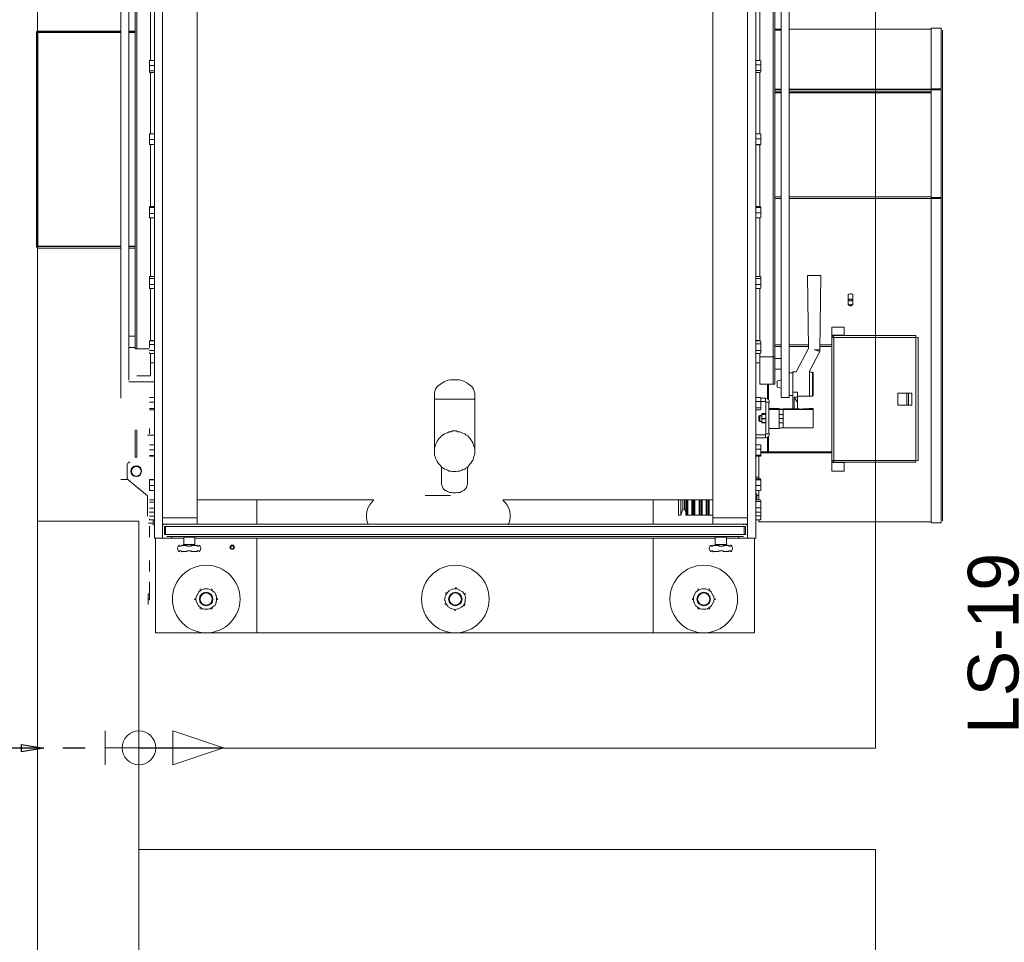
# Model space of a CAD drawing. Header units: millimetres. Extents: x -15 to 153, y -141 to 37.
# Tile 56 of 98: x 23.79 to 28.15, y 17.14 to 21.24. Entities that reach past the tile are written whole.
import ezdxf

# ---------------------------------------------------------------- set-up
doc = ezdxf.new("R2010")
doc.units = ezdxf.units.MM
doc.header["$MEASUREMENT"] = 0
doc.linetypes.add('DOT2', pattern=[3.175, 0, -3.175])
doc.layers.get('0').update_dxf_attribs({"color": 5, "lineweight": 20})
for name, color, linetype, lineweight in [('AF-Conexões', 9, 'Continuous', 20), ('AF-Sentido tubo', 9, 'Continuous', 20), ('AF-Tubos', 4, 'Continuous', 30)]:
    doc.layers.add(name, color=color, linetype=linetype, lineweight=lineweight)
doc.styles.add('romans.shx', font='txt')
doc.dimstyles.get("Standard").update_dxf_attribs({"dimtxt": 0.18, "dimasz": 0.18, "dimexe": 0.18, "dimexo": 0.0625, "dimgap": 0.09, "dimtad": 0, "dimtih": 1, "dimtoh": 1, "dimdec": 4, "dimzin": 0, "dimdsep": 46, "dimtxsty": 'Standard', "dimcen": 0.09, "dimadec": 0, "dimazin": 0, "dimtfac": 1, "dimtdec": 4, "dimtofl": 0, "dimtmove": 0, "dimatfit": 3, "dimfxl": 1, "dimtolj": 1, "dimtzin": 0, "dimarcsym": 0})

msp = doc.modelspace()

# ---------------------------------------------------------------- linework, layer by layer
at = {"linetype": 'Continuous'}
for p, q in [((24.3834, 18.9355), (24.3834, 22.4755)), ((24.4194, 18.9355), (24.4194, 22.4755)), ((27.0144, 18.9355), (27.0144, 22.4755)), ((27.0519, 18.9355), (27.0519, 22.4755)), ((24.4194, 22.3855), (24.4194, 19.0255)), ((24.5724, 22.3855), (24.5724, 19.0255)), ((26.8614, 22.3855), (26.8614, 19.0255)), ((27.0144, 22.3855), (27.0144, 19.0255)), ((24.2334, 19.5565), (24.2334, 21.8155)), ((24.2694, 19.636), (24.2694, 21.8155)), ((27.2004, 21.8185), (27.2004, 19.5595)), ((27.1644, 21.739), (27.1644, 19.5595)), ((24.2979, 21.6355), (24.2979, 19.7755)), ((24.3054, 21.6355), (24.3054, 19.7755)), ((24.3054, 21.6355), (24.3054, 19.7755)), ((27.1284, 19.7395), (27.1284, 21.5995)), ((27.1284, 19.7395), (27.1284, 21.5995)), ((27.1359, 19.7395), (27.1359, 21.5995)), ((24.3654, 21.3115), (24.3654, 21.055)), ((27.0699, 21.055), (27.0699, 21.3115)), ((27.8739, 21.1975), (27.8304, 21.1975)), ((27.8304, 21.1975), (27.8304, 20.929)), ((27.8739, 21.1975), (27.8304, 21.1975)), ((27.8739, 21.1975), (27.8739, 20.929)), ((23.8599, 21.1795), (23.8599, 20.2315)), ((23.8659, 21.1795), (23.8599, 21.1795)), ((23.8659, 21.1855), (23.8659, 21.181)), ((23.8659, 21.1855), (24.2334, 21.1855)), ((23.8659, 21.181), (24.2334, 21.181)), ((23.8659, 21.1795), (23.8659, 20.2315)), ((24.2334, 21.1795), (23.8659, 21.1795)), ((24.2694, 21.1855), (24.2979, 21.1855)), ((24.2694, 21.181), (24.2979, 21.181)), ((24.2979, 21.1795), (24.2694, 21.1795)), ((27.1644, 21.193), (27.1359, 21.193)), ((27.1359, 21.19), (27.1644, 21.19)), ((27.8304, 21.193), (27.2004, 21.193)), ((27.8799, 21.19), (27.8799, 20.9245)), ((24.3834, 21.055), (24.3609, 21.055)), ((24.3609, 21.055), (24.3609, 21.0535)), ((24.3609, 21.0445), (24.3609, 21.0535)), ((24.3609, 21.019), (24.3609, 21.0445)), ((24.3834, 21.0325), (24.3609, 21.0325)), ((24.3609, 21.0055), (24.3609, 21.019)), ((27.0519, 21.055), (27.0729, 21.055)), ((27.0519, 21.0355), (27.0729, 21.0355)), ((27.0744, 21.0535), (27.0744, 21.046)), ((27.0744, 21.046), (27.0744, 21.022)), ((27.0744, 21.022), (27.0744, 21.0055)), ((24.3834, 21.0085), (24.3609, 21.0085)), ((24.3609, 21.0055), (24.3609, 21.004)), ((24.3834, 21.001), (24.3609, 21.001)), ((24.3654, 21.001), (24.3654, 20.7295)), ((27.0519, 21.01), (27.0729, 21.01)), ((27.0519, 21.001), (27.0729, 21.001)), ((27.0699, 20.7295), (27.0699, 21.001)), ((27.0744, 21.004), (27.0744, 21.0055)), ((27.1359, 20.9275), (27.1644, 20.9275)), ((27.1359, 20.9245), (27.1644, 20.9245)), ((27.1359, 20.9155), (27.1644, 20.9155)), ((27.1359, 20.911), (27.1644, 20.911)), ((27.2004, 20.9275), (27.8304, 20.9275)), ((27.2004, 20.9245), (27.8304, 20.9245)), ((27.2004, 20.9155), (27.8304, 20.9155)), ((27.2004, 20.911), (27.8304, 20.911)), ((27.8304, 20.929), (27.8304, 20.9275)), ((27.8739, 20.929), (27.8304, 20.929)), ((27.8739, 20.9275), (27.8304, 20.9275)), ((27.8304, 20.9245), (27.8304, 20.4475)), ((27.8739, 20.9245), (27.8304, 20.9245)), ((27.8739, 20.929), (27.8739, 20.9275)), ((27.8739, 20.9245), (27.8739, 20.4475)), ((27.8799, 20.9245), (27.8799, 20.4475)), ((24.3834, 20.7295), (24.3609, 20.7295)), ((24.3609, 20.7175), (24.3609, 20.7295)), ((24.3609, 20.6935), (24.3609, 20.7175)), ((27.0519, 20.7295), (27.0729, 20.7295)), ((27.0744, 20.7175), (27.0744, 20.7295)), ((27.0744, 20.7175), (27.0744, 20.695)), ((24.3834, 20.704), (24.3609, 20.704)), ((24.3609, 20.6815), (24.3609, 20.6935)), ((24.3834, 20.6815), (24.3609, 20.6815)), ((24.3654, 20.6815), (24.3654, 20.407)), ((27.0519, 20.707), (27.0729, 20.707)), ((27.0519, 20.6815), (27.0729, 20.6815)), ((27.0519, 20.68), (27.0729, 20.68)), ((27.0699, 20.407), (27.0699, 20.68)), ((27.0744, 20.695), (27.0744, 20.6815)), ((24.3834, 20.407), (24.3609, 20.407)), ((27.0519, 20.407), (27.0729, 20.407)), ((27.1359, 20.4505), (27.1644, 20.4505)), ((27.1359, 20.443), (27.1644, 20.443)), ((27.2004, 20.4505), (27.8304, 20.4505)), ((27.2004, 20.443), (27.8304, 20.443)), ((27.8739, 20.4475), (27.8304, 20.4475)), ((27.8739, 20.4475), (27.8304, 20.4475)), ((27.8304, 20.443), (27.8304, 20.4475)), ((27.8739, 20.443), (27.8304, 20.443)), ((27.8304, 20.443), (27.8304, 19.003)), ((27.8739, 20.443), (27.8739, 20.4475)), ((27.8739, 20.443), (27.8739, 19.003)), ((27.8799, 20.4475), (27.8799, 19.012)), ((24.3609, 20.389), (24.3609, 20.4055)), ((24.3834, 20.4025), (24.3609, 20.4025)), ((24.3609, 20.3665), (24.3609, 20.389)), ((24.3834, 20.3755), (24.3609, 20.3755)), ((24.3609, 20.3575), (24.3609, 20.3665)), ((27.0519, 20.4025), (27.0729, 20.4025)), ((27.0519, 20.3785), (27.0729, 20.3785)), ((27.0744, 20.4055), (27.0744, 20.389)), ((27.0744, 20.389), (27.0744, 20.3665)), ((27.0744, 20.3665), (27.0744, 20.3575)), ((24.3609, 20.3575), (24.3609, 20.356)), ((24.3834, 20.356), (24.3609, 20.356)), ((24.3654, 20.356), (24.3654, 20.0965)), ((27.0519, 20.356), (27.0729, 20.356)), ((27.0699, 20.0965), (27.0699, 20.356)), ((23.8599, 20.2315), (23.8659, 20.2315)), ((23.8659, 20.2315), (24.2334, 20.2315)), ((23.8659, 20.2225), (23.8659, 20.23)), ((24.2334, 20.23), (23.8659, 20.23)), ((24.2334, 20.2225), (23.8659, 20.2225)), ((24.2694, 20.2315), (24.2979, 20.2315)), ((24.2979, 20.23), (24.2694, 20.23)), ((24.2979, 20.2225), (24.2694, 20.2225)), ((27.2814, 20.101), (27.2859, 19.777)), ((27.3354, 19.7725), (27.3399, 20.101)), ((24.3609, 20.0965), (24.3609, 20.095)), ((24.3834, 20.0965), (24.3609, 20.0965)), ((24.3609, 20.092), (24.3609, 20.095)), ((24.3609, 20.074), (24.3609, 20.092)), ((24.3834, 20.0875), (24.3609, 20.0875)), ((24.3609, 20.0515), (24.3609, 20.074)), ((24.3834, 20.0605), (24.3609, 20.0605)), ((27.0519, 20.0965), (27.0729, 20.0965)), ((27.0519, 20.0875), (27.0729, 20.0875)), ((27.0519, 20.0605), (27.0729, 20.0605)), ((27.0744, 20.095), (27.0744, 20.0965)), ((27.0744, 20.095), (27.0744, 20.092)), ((27.0744, 20.092), (27.0744, 20.074)), ((27.0744, 20.074), (27.0744, 20.0515)), ((24.3609, 20.047), (24.3609, 20.0515)), ((24.3609, 20.047), (24.3609, 20.0425)), ((24.3834, 20.0425), (24.3609, 20.0425)), ((24.3654, 20.0425), (24.3654, 19.8115)), ((27.0519, 20.0425), (27.0729, 20.0425)), ((27.0699, 19.8115), (27.0699, 20.0425)), ((27.0729, 20.0425), (27.0744, 20.0455)), ((27.0744, 20.0515), (27.0744, 20.047)), ((27.0744, 20.0455), (27.0744, 20.047)), ((27.4614, 19.9705), (27.4614, 20.0155)), ((27.4824, 20.0155), (27.4824, 19.9705)), ((27.3894, 19.8715), (27.3894, 19.8355)), ((27.4434, 19.8715), (27.3894, 19.8715)), ((27.4434, 19.8715), (27.4434, 19.8355)), ((24.2979, 19.831), (24.2694, 19.831)), ((24.3834, 19.8115), (24.3609, 19.8115)), ((24.3609, 19.8115), (24.3609, 19.8085)), ((24.3609, 19.8085), (24.3609, 19.807)), ((24.3609, 19.804), (24.3609, 19.807)), ((24.3609, 19.7815), (24.3609, 19.804)), ((24.3654, 19.813), (24.3834, 19.813)), ((27.0699, 19.813), (27.0519, 19.813)), ((27.0519, 19.8115), (27.0729, 19.8115)), ((27.0519, 19.798), (27.0729, 19.798)), ((27.0744, 19.807), (27.0729, 19.8115)), ((27.0744, 19.807), (27.0744, 19.804)), ((27.0744, 19.804), (27.0744, 19.7815)), ((27.4434, 19.8355), (27.3894, 19.8355)), ((27.3894, 19.831), (27.3894, 19.8355)), ((27.3894, 19.7935), (27.3894, 19.831)), ((27.3969, 19.831), (27.3894, 19.831)), ((27.3894, 19.8265), (27.3894, 19.2805)), ((27.3894, 19.8265), (27.3969, 19.8265)), ((27.7629, 19.834), (27.3969, 19.834)), ((27.3969, 19.834), (27.3969, 19.8265)), ((27.3984, 19.8265), (27.3984, 19.2805)), ((27.7629, 19.8265), (27.3984, 19.8265)), ((27.4434, 19.834), (27.4434, 19.8355)), ((27.7629, 19.834), (27.7629, 19.8265)), ((27.7629, 19.2805), (27.7629, 19.8265)), ((27.7719, 19.8265), (27.7659, 19.8265)), ((27.7719, 19.2805), (27.7719, 19.8265)), ((24.2694, 19.7815), (24.2979, 19.7815)), ((24.3054, 19.7755), (24.2979, 19.7755)), ((24.3609, 19.7755), (24.3054, 19.7755)), ((24.3834, 19.795), (24.3609, 19.795)), ((24.3834, 19.768), (24.3609, 19.768)), ((24.3609, 19.759), (24.3609, 19.7575)), ((24.3834, 19.7545), (24.3609, 19.7545)), ((24.3654, 19.7545), (24.3654, 19.6555)), ((27.0519, 19.768), (27.0729, 19.768)), ((27.0519, 19.7545), (27.0729, 19.7545)), ((27.0699, 19.7395), (27.0699, 19.7545)), ((27.0729, 19.7545), (27.0744, 19.759)), ((27.0744, 19.7815), (27.0744, 19.7635)), ((27.0744, 19.7635), (27.0744, 19.759)), ((27.1644, 19.7935), (27.1359, 19.7935)), ((27.1359, 19.786), (27.1644, 19.786)), ((27.2859, 19.7935), (27.2004, 19.7935)), ((27.2004, 19.786), (27.2859, 19.786)), ((27.2859, 19.777), (27.2304, 19.6735)), ((27.2889, 19.6735), (27.3354, 19.7635)), ((27.3354, 19.7635), (27.3354, 19.7725)), ((27.3894, 19.7935), (27.3384, 19.7935)), ((27.3384, 19.786), (27.3894, 19.786)), ((24.3654, 19.714), (24.3834, 19.714)), ((27.0699, 19.714), (27.0519, 19.714)), ((27.0699, 19.7395), (27.1284, 19.7395)), ((27.0699, 19.6195), (27.0699, 19.7395)), ((27.1284, 19.7395), (27.1359, 19.7395)), ((27.1284, 19.6195), (27.1284, 19.7395)), ((27.1359, 19.6195), (27.1359, 19.7395)), ((27.1644, 19.732), (27.1359, 19.732)), ((27.1359, 19.6855), (27.1644, 19.6855)), ((27.2169, 19.669), (27.2004, 19.669)), ((27.2304, 19.6735), (27.2169, 19.6735)), ((27.2169, 19.5835), (27.2169, 19.6735)), ((27.2904, 19.6735), (27.2889, 19.6735)), ((27.2904, 19.5655), (27.2904, 19.6735)), ((27.3039, 19.672), (27.2904, 19.672)), ((27.3039, 19.5685), (27.3039, 19.672)), ((27.3069, 19.669), (27.3069, 19.57)), ((24.2694, 19.6285), (24.3834, 19.6285)), ((24.3654, 19.6555), (24.3054, 19.6555)), ((27.1644, 19.6375), (27.1464, 19.6315)), ((27.1464, 19.6315), (27.1464, 19.606)), ((27.0699, 19.6195), (27.1284, 19.6195)), ((27.1044, 19.6195), (27.1044, 19.552)), ((27.1089, 19.6195), (27.1089, 19.5505)), ((27.1284, 19.6195), (27.1359, 19.6195)), ((27.1464, 19.606), (27.1644, 19.6015)), ((27.2364, 19.5835), (27.2169, 19.5835)), ((27.2169, 19.51), (27.2169, 19.5835)), ((27.2364, 19.561), (27.2364, 19.5835)), ((27.6819, 19.525), (27.6819, 19.579)), ((27.7224, 19.579), (27.6819, 19.579)), ((27.7224, 19.525), (27.7224, 19.579)), ((27.7299, 19.579), (27.7224, 19.579)), ((27.7299, 19.525), (27.7299, 19.579)), ((27.7449, 19.579), (27.7299, 19.579)), ((27.7449, 19.525), (27.7449, 19.579)), ((27.7449, 19.525), (27.7449, 19.579)), ((24.3834, 19.5595), (24.3609, 19.5595)), ((24.3834, 19.5385), (24.3609, 19.5385)), ((25.6254, 19.5745), (25.6254, 19.552)), ((25.6254, 19.552), (25.6254, 19.321)), ((25.8054, 19.552), (25.8054, 19.5745)), ((25.8054, 19.321), (25.8054, 19.552)), ((27.0519, 19.5595), (27.0729, 19.5595)), ((27.0519, 19.5415), (27.0729, 19.5415)), ((27.0744, 19.5565), (27.0729, 19.5595)), ((27.0744, 19.5565), (27.0744, 19.5505)), ((27.0744, 19.5565), (27.0954, 19.5565)), ((27.0744, 19.5505), (27.0744, 19.528)), ((27.0744, 19.5415), (27.0954, 19.5415)), ((27.0954, 19.5415), (27.0954, 19.5565)), ((27.0969, 19.5385), (27.0969, 19.399)), ((27.1104, 19.5385), (27.0969, 19.5385)), ((27.1104, 19.5385), (27.1104, 19.399)), ((27.1644, 19.5595), (27.2004, 19.5595)), ((27.2004, 19.5685), (27.2169, 19.5685)), ((27.2364, 19.561), (27.2229, 19.561)), ((27.2229, 19.561), (27.2229, 19.51)), ((27.2229, 19.561), (27.2364, 19.537)), ((27.2364, 19.5655), (27.2904, 19.5655)), ((27.2364, 19.537), (27.2364, 19.561)), ((27.2364, 19.537), (27.2364, 19.51)), ((27.2904, 19.5655), (27.3039, 19.5655)), ((27.3039, 19.5655), (27.3039, 19.5685)), ((24.3834, 19.5115), (24.3609, 19.5115)), ((24.3834, 19.5055), (24.3609, 19.5055)), ((27.0519, 19.5145), (27.0729, 19.5145)), ((27.0519, 19.5055), (27.0729, 19.5055)), ((27.0744, 19.528), (27.0744, 19.51)), ((27.0744, 19.51), (27.0744, 19.507)), ((27.1554, 19.5115), (27.1104, 19.5115)), ((27.1104, 19.507), (27.1554, 19.507)), ((27.1554, 19.51), (27.1554, 19.5115)), ((27.1554, 19.507), (27.1554, 19.4215)), ((27.2439, 19.51), (27.1734, 19.51)), ((27.1734, 19.507), (27.3069, 19.507)), ((27.1734, 19.507), (27.1734, 19.4245)), ((27.2889, 19.5115), (27.2619, 19.51)), ((27.3069, 19.5115), (27.2889, 19.5115)), ((27.3069, 19.507), (27.3069, 19.5115)), ((27.3069, 19.507), (27.3069, 19.4245)), ((27.7224, 19.525), (27.6819, 19.525)), ((27.7299, 19.525), (27.7224, 19.525)), ((27.7449, 19.525), (27.7299, 19.525)), ((27.0699, 19.48), (27.0654, 19.4785)), ((27.0699, 19.4785), (27.0654, 19.4755)), ((27.0654, 19.4785), (27.0654, 19.4755)), ((27.0654, 19.4755), (27.0654, 19.4575)), ((27.0654, 19.4575), (27.0699, 19.453)), ((27.0789, 19.48), (27.0699, 19.48)), ((27.0699, 19.48), (27.0699, 19.4785)), ((27.0789, 19.4785), (27.0699, 19.4785)), ((27.0699, 19.4785), (27.0699, 19.453)), ((27.0699, 19.453), (27.0789, 19.453)), ((27.0789, 19.489), (27.0789, 19.4875)), ((27.0789, 19.4875), (27.0789, 19.489)), ((27.0969, 19.489), (27.0789, 19.489)), ((27.0789, 19.4845), (27.0789, 19.4875)), ((27.0789, 19.4845), (27.0789, 19.4875)), ((27.0789, 19.4875), (27.0969, 19.4875)), ((27.0789, 19.447), (27.0789, 19.4845)), ((27.0789, 19.4845), (27.0969, 19.4845)), ((27.0969, 19.4845), (27.0789, 19.4845)), ((27.0789, 19.465), (27.0789, 19.4665)), ((27.0969, 19.4665), (27.0789, 19.4665)), ((27.0789, 19.465), (27.0969, 19.465)), ((27.0789, 19.447), (27.0789, 19.4485)), ((27.0969, 19.4485), (27.0789, 19.4485)), ((27.0789, 19.447), (27.0969, 19.447)), ((27.0969, 19.4875), (27.0969, 19.489)), ((27.0969, 19.4875), (27.0969, 19.489)), ((27.0969, 19.4875), (27.0969, 19.4845)), ((27.0969, 19.465), (27.0969, 19.4665)), ((27.0969, 19.447), (27.0969, 19.4485)), ((27.1554, 19.4845), (27.1719, 19.4845)), ((27.1554, 19.4665), (27.1719, 19.4665)), ((27.1554, 19.447), (27.1719, 19.447)), ((27.1719, 19.4845), (27.1734, 19.4755)), ((27.1719, 19.4665), (27.1734, 19.456)), ((27.1734, 19.4845), (27.1734, 19.4755)), ((27.1734, 19.456), (27.1734, 19.4755)), ((27.1734, 19.447), (27.1734, 19.456)), ((24.2979, 19.4155), (24.2979, 19.2955)), ((24.3054, 19.4155), (24.3054, 19.2955)), ((24.3054, 19.4155), (24.3054, 19.2955)), ((24.3609, 19.402), (24.3609, 19.4215)), ((24.3609, 19.399), (24.3609, 19.402)), ((27.1104, 19.4215), (27.1554, 19.4215)), ((27.1734, 19.4245), (27.3069, 19.4245)), ((24.3519, 19.393), (24.3834, 19.393)), ((27.0954, 19.3945), (27.0519, 19.3945)), ((27.0954, 19.381), (27.0519, 19.381)), ((27.0954, 19.381), (27.0954, 19.3945)), ((27.0969, 19.399), (27.1104, 19.399)), ((27.1044, 19.3855), (27.1044, 19.318)), ((27.1089, 19.3885), (27.1089, 19.318)), ((24.3834, 19.3495), (24.3609, 19.3495)), ((24.3834, 19.327), (24.3609, 19.327)), ((27.0519, 19.3495), (27.0729, 19.3495)), ((27.0519, 19.33), (27.0729, 19.33)), ((27.0744, 19.3405), (27.0744, 19.3495)), ((27.0744, 19.3405), (27.0744, 19.3165)), ((27.1044, 19.318), (27.0744, 19.318)), ((27.0744, 19.3165), (27.0744, 19.3)), ((27.1089, 19.318), (27.1044, 19.318)), ((27.1044, 19.3135), (27.1044, 19.318)), ((27.3894, 19.318), (27.1089, 19.318)), ((27.1089, 19.3135), (27.1089, 19.318)), ((24.3054, 19.2955), (24.2979, 19.2955)), ((24.3834, 19.303), (24.3609, 19.303)), ((24.3834, 19.3), (24.3609, 19.3)), ((27.0519, 19.3045), (27.0729, 19.3045)), ((27.0519, 19.3), (27.0729, 19.3)), ((27.0654, 19.1995), (27.0654, 19.3)), ((27.1044, 19.3135), (27.0744, 19.3135)), ((27.1089, 19.3135), (27.1044, 19.3135)), ((27.3894, 19.3135), (27.1089, 19.3135)), ((27.3894, 19.3135), (27.3894, 19.273)), ((27.3894, 19.2805), (27.3969, 19.2805)), ((27.3894, 19.273), (27.3894, 19.2715)), ((27.3894, 19.273), (27.3969, 19.273)), ((27.4434, 19.2715), (27.3894, 19.2715)), ((27.3894, 19.2715), (27.3894, 19.2325)), ((27.3969, 19.273), (27.3969, 19.2775)), ((27.3969, 19.273), (27.7629, 19.273)), ((27.3984, 19.2805), (27.7629, 19.2805)), ((27.4434, 19.273), (27.4434, 19.2715)), ((27.4434, 19.2715), (27.4434, 19.2325)), ((27.7629, 19.273), (27.7629, 19.2775)), ((27.7719, 19.2805), (27.7659, 19.2805)), ((24.2619, 19.201), (24.2619, 19.264)), ((25.6569, 19.2505), (25.6569, 19.177)), ((25.7724, 19.177), (25.7724, 19.2505)), ((27.4434, 19.2325), (27.3894, 19.2325)), ((24.2619, 19.1965), (24.2334, 19.1965)), ((24.3519, 19.123), (24.2649, 19.1965)), ((24.3609, 19.1875), (24.3609, 19.1965)), ((24.3834, 19.1965), (24.3609, 19.1965)), ((24.3834, 19.195), (24.3609, 19.195)), ((24.3609, 19.165), (24.3609, 19.1875)), ((27.0519, 19.2055), (27.0654, 19.2055)), ((27.0519, 19.2055), (27.0654, 19.2055)), ((27.0519, 19.1995), (27.0729, 19.1995)), ((27.0519, 19.1965), (27.0729, 19.1965)), ((27.0519, 19.195), (27.0729, 19.195)), ((27.0729, 19.1995), (27.0729, 19.1965)), ((27.0744, 19.1965), (27.0729, 19.1995)), ((27.0744, 19.1965), (27.0744, 19.183)), ((24.3834, 19.1695), (24.3609, 19.1695)), ((24.3609, 19.147), (24.3609, 19.165)), ((24.3834, 19.147), (24.3609, 19.147)), ((27.0519, 19.1695), (27.0729, 19.1695)), ((27.0519, 19.147), (27.0729, 19.147)), ((27.0519, 19.147), (27.0729, 19.147)), ((27.0654, 19.105), (27.0654, 19.147)), ((27.0744, 19.183), (27.0744, 19.159)), ((27.0744, 19.159), (27.0744, 19.147)), ((24.3519, 19.033), (24.3519, 19.123)), ((24.3834, 19.105), (24.3609, 19.105)), ((24.3834, 19.096), (24.3609, 19.096)), ((24.5724, 19.105), (25.3554, 19.105)), ((24.8379, 19.105), (24.8379, 18.997)), ((25.9299, 19.105), (26.8614, 19.105)), ((26.5959, 18.997), (26.5959, 19.105)), ((26.7084, 19.0375), (26.7084, 19.105)), ((26.7189, 19.0375), (26.7189, 19.105)), ((26.7279, 19.0645), (26.7279, 19.105)), ((26.7354, 19.0645), (26.7354, 19.105)), ((26.7414, 19.105), (26.7414, 19.0375)), ((26.7459, 19.0375), (26.7459, 19.105)), ((26.7504, 19.0375), (26.7504, 19.105)), ((26.7684, 19.105), (26.7684, 19.0375)), ((26.7729, 19.105), (26.7729, 19.0375)), ((26.7774, 19.0375), (26.7774, 19.105)), ((26.7819, 19.0375), (26.7819, 19.105)), ((26.7999, 19.105), (26.7999, 19.0375)), ((26.8029, 19.105), (26.8029, 19.0375)), ((26.8089, 19.0375), (26.8089, 19.105)), ((26.8134, 19.0375), (26.8134, 19.105)), ((26.8314, 19.105), (26.8314, 19.0375)), ((26.8344, 19.105), (26.8344, 19.0375)), ((26.8404, 19.0375), (26.8404, 19.105)), ((26.8449, 19.0375), (26.8449, 19.105)), ((27.0564, 19.132), (27.0519, 19.132)), ((27.0519, 19.105), (27.0729, 19.105)), ((27.0519, 19.105), (27.0729, 19.105)), ((27.0519, 19.0975), (27.0729, 19.0975)), ((27.0564, 19.132), (27.0564, 19.105)), ((27.0564, 19.1245), (27.0654, 19.1245)), ((27.0744, 19.102), (27.0744, 19.084)), ((24.3834, 19.069), (24.3609, 19.069)), ((24.3609, 19.0525), (24.3609, 19.051)), ((26.7189, 19.0375), (26.7279, 19.0645)), ((26.7279, 19.0645), (26.7354, 19.0645)), ((26.7354, 19.0645), (26.7414, 19.051)), ((26.7684, 19.057), (26.7729, 19.0525)), ((26.7999, 19.06), (26.8029, 19.0525)), ((26.8314, 19.0615), (26.8344, 19.0555)), ((27.0519, 19.0705), (27.0729, 19.0705)), ((27.0744, 19.084), (27.0744, 19.0615)), ((27.0744, 19.0615), (27.0744, 19.0525)), ((27.0744, 19.0525), (27.0744, 19.048)), ((27.0744, 19.0525), (27.0744, 19.048)), ((24.3834, 19.051), (24.3609, 19.051)), ((24.3834, 19.033), (24.3609, 19.033)), ((24.3609, 19.021), (24.3609, 19.0165)), ((24.3834, 19.0165), (24.3609, 19.0165)), ((24.3774, 18.994), (24.3774, 19.0165)), ((24.4194, 19.0255), (24.5724, 19.0255)), ((24.4194, 19.0255), (24.4194, 18.997)), ((24.5724, 18.997), (24.5724, 19.0255)), ((26.7084, 19.0375), (26.7189, 19.0375)), ((26.7414, 19.0375), (26.7684, 19.0375)), ((26.7459, 19.0375), (26.7504, 19.0375)), ((26.7729, 19.0375), (26.7999, 19.0375)), ((26.7774, 19.0375), (26.7819, 19.0375)), ((26.8029, 19.0375), (26.8314, 19.0375)), ((26.8089, 19.0375), (26.8134, 19.0375)), ((26.8344, 19.0375), (26.8614, 19.0375)), ((26.8404, 19.0375), (26.8449, 19.0375)), ((26.8614, 19.0255), (27.0144, 19.0255)), ((26.8614, 19.0255), (26.8614, 18.997)), ((27.0144, 18.997), (27.0144, 19.0255)), ((27.0519, 19.051), (27.0729, 19.051)), ((27.0519, 19.0345), (27.0729, 19.0345)), ((27.0519, 19.0165), (27.0729, 19.0165)), ((27.0654, 19.0075), (27.0654, 19.0165)), ((27.0729, 19.0195), (27.0744, 19.021)), ((27.0729, 19.0165), (27.0729, 19.0195)), ((27.0744, 19.048), (27.0744, 19.0255)), ((27.0744, 19.0255), (27.0744, 19.021)), ((24.3774, 19.0015), (24.3564, 19.0015)), ((24.3609, 18.979), (24.3609, 18.9895)), ((24.3609, 18.9535), (24.3609, 18.979)), ((24.3774, 18.994), (24.3834, 18.994)), ((24.4194, 18.997), (24.5724, 18.997)), ((24.4194, 18.994), (24.4239, 18.994)), ((24.4239, 18.994), (24.4239, 18.997)), ((24.4329, 18.988), (24.4284, 18.988)), ((24.4284, 18.952), (24.4284, 18.988)), ((27.0009, 18.988), (24.4329, 18.988)), ((24.4329, 18.952), (24.4329, 18.988)), ((24.4329, 18.952), (24.4329, 18.988)), ((24.4374, 18.997), (24.4374, 18.994)), ((26.8614, 18.997), (24.5724, 18.997)), ((26.8614, 18.997), (27.0144, 18.997)), ((26.9979, 18.997), (26.9979, 18.994)), ((27.0009, 18.952), (27.0009, 18.988)), ((27.0009, 18.988), (27.0069, 18.988)), ((27.0009, 18.952), (27.0009, 18.988)), ((27.0069, 18.952), (27.0069, 18.988)), ((27.0099, 18.997), (27.0099, 18.994)), ((27.0099, 18.994), (27.0144, 18.994)), ((27.0654, 19.0075), (27.8304, 19.0075)), ((27.8739, 19.003), (27.8304, 19.003)), ((24.3609, 18.94), (24.3609, 18.9535)), ((24.3834, 18.9355), (24.4194, 18.9355)), ((24.3879, 18.9355), (24.3879, 18.5155)), ((24.4584, 18.9355), (24.4194, 18.9355)), ((24.4284, 18.952), (24.4329, 18.952)), ((27.0009, 18.952), (24.4329, 18.952)), ((26.9979, 18.943), (24.4374, 18.943)), ((24.4584, 18.9355), (24.4584, 18.943)), ((24.5139, 18.9355), (24.4584, 18.9355)), ((24.5139, 18.94), (24.5139, 18.907)), ((24.5139, 18.94), (24.5619, 18.94)), ((24.5619, 18.907), (24.5619, 18.94)), ((26.8719, 18.9355), (24.5619, 18.9355)), ((24.8379, 18.9355), (24.8379, 18.5155)), ((26.5959, 18.5155), (26.5959, 18.9355)), ((26.8719, 18.94), (26.8719, 18.907)), ((26.8719, 18.94), (26.9214, 18.94)), ((26.9214, 18.907), (26.9214, 18.94)), ((26.9754, 18.9355), (26.9214, 18.9355)), ((26.9754, 18.943), (26.9754, 18.9355)), ((26.9754, 18.9355), (27.0144, 18.9355)), ((27.0069, 18.952), (27.0009, 18.952)), ((27.0144, 18.9355), (27.0519, 18.9355)), ((27.0459, 18.5155), (27.0459, 18.9355)), ((24.4899, 18.9025), (24.4914, 18.9025)), ((24.4914, 18.8995), (24.5004, 18.8995)), ((24.5004, 18.88), (24.4914, 18.88)), ((24.5034, 18.9025), (24.5259, 18.9025)), ((24.5139, 18.907), (24.5619, 18.907)), ((24.5274, 18.8995), (24.5454, 18.8995)), ((24.5454, 18.88), (24.5274, 18.88)), ((24.5484, 18.9025), (24.5724, 18.9025)), ((24.5724, 18.8995), (24.5814, 18.8995)), ((24.5814, 18.88), (24.5724, 18.88)), ((24.5814, 18.9025), (24.5844, 18.9025)), ((26.8494, 18.9025), (26.8524, 18.9025)), ((26.8524, 18.8995), (26.8614, 18.8995)), ((26.8614, 18.88), (26.8524, 18.88)), ((26.8629, 18.9025), (26.8854, 18.9025)), ((26.8719, 18.907), (26.9214, 18.907)), ((26.8884, 18.8995), (26.9079, 18.8995)), ((26.9079, 18.88), (26.8884, 18.88)), ((26.9079, 18.9025), (26.9304, 18.9025)), ((26.9334, 18.8995), (26.9439, 18.8995)), ((26.9439, 18.88), (26.9334, 18.88)), ((26.9394, 18.904), (26.9439, 18.904)), ((24.3609, 18.8215), (24.3609, 18.8365)), ((24.4914, 18.877), (24.4899, 18.877)), ((24.4914, 18.877), (24.4944, 18.877)), ((24.5259, 18.877), (24.5034, 18.877)), ((24.5724, 18.877), (24.5484, 18.877)), ((24.5844, 18.877), (24.5814, 18.877)), ((26.8524, 18.877), (26.8494, 18.877)), ((26.8524, 18.877), (26.8539, 18.877)), ((26.8854, 18.877), (26.8629, 18.877)), ((26.9304, 18.877), (26.9079, 18.877)), ((26.9439, 18.877), (26.9424, 18.877)), ((24.3609, 18.796), (24.3609, 18.8215)), ((24.3609, 18.796), (24.3609, 18.787)), ((24.3609, 18.7405), (24.3609, 18.742)), ((24.3609, 18.7225), (24.3609, 18.7405)), ((24.3609, 18.7), (24.3609, 18.7225)), ((24.6219, 18.7105), (24.6039, 18.7105)), ((25.6884, 18.7015), (25.7049, 18.709)), ((25.7334, 18.706), (25.7499, 18.697)), ((26.8299, 18.7105), (26.8134, 18.7105)), ((24.3549, 18.6775), (24.3549, 18.688)), ((24.3549, 18.652), (24.3549, 18.6775)), ((24.3609, 18.688), (24.3564, 18.688)), ((24.3609, 18.6655), (24.3564, 18.6655)), ((24.3609, 18.6925), (24.3609, 18.7)), ((24.3609, 18.6865), (24.3609, 18.6925)), ((24.3609, 18.6865), (24.3609, 18.6925)), ((24.3609, 18.6655), (24.3609, 18.6865)), ((24.3609, 18.661), (24.3609, 18.6655)), ((24.5799, 18.6955), (24.5709, 18.679)), ((24.6579, 18.679), (24.6489, 18.6955)), ((25.6704, 18.6595), (25.6734, 18.6745)), ((25.7634, 18.67), (25.7604, 18.655)), ((26.7864, 18.6955), (26.7774, 18.679)), ((26.8629, 18.679), (26.8539, 18.6955)), ((24.3549, 18.6415), (24.3549, 18.652)), ((24.5709, 18.6505), (24.5799, 18.634)), ((24.6039, 18.6205), (24.6219, 18.6205)), ((24.6489, 18.634), (24.6579, 18.6505)), ((25.7004, 18.6235), (25.6839, 18.6325)), ((25.7454, 18.6295), (25.7289, 18.6205)), ((26.7774, 18.6505), (26.7864, 18.634)), ((26.8134, 18.6205), (26.8299, 18.6205)), ((26.8539, 18.634), (26.8629, 18.6505)), ((24.3879, 18.5155), (24.8379, 18.5155)), ((24.8379, 18.5155), (26.5959, 18.5155)), ((26.5959, 18.5155), (27.0459, 18.5155))]:
    msp.add_line(p, q, dxfattribs=at)
for p, q in [((23.8644, 19.0105), (24.3144, 19.0105)), ((24.3144, 17.779), (24.3144, -1.502))]:
    msp.add_line(p, q)
for points in [[(23.8644, 19.0105), (24.3144, 19.0105), (24.3144, 18.004), (27.5829, 18.004), (27.5829, 23.404), (24.3144, 23.404), (24.3144, 22.4005), (23.8644, 22.4005), (23.8644, 19.0105)], [(24.3144, 16.5505), (24.3144, 19.0105), (23.8644, 19.0105), (23.8644, 16.5505), (24.3144, 16.5505)], [(23.8644, 13.1605), (24.3144, 13.1605), (24.3144, 12.154), (27.5829, 12.154), (27.5829, 17.554), (24.3144, 17.554), (24.3144, 16.5505), (23.8644, 16.5505), (23.8644, 13.1605)]]:
    msp.add_lwpolyline(points)
for points in [[(27.3399, 20.101), (27.3399, 20.101), (27.3399, 20.101), (27.3354, 20.101), (27.3339, 20.101), (27.3294, 20.101), (27.3249, 20.101), (27.3174, 20.101), (27.3129, 20.101), (27.3084, 20.101), (27.3024, 20.101), (27.2949, 20.101), (27.2904, 20.101), (27.2889, 20.101), (27.2859, 20.101), (27.2814, 20.101), (27.2814, 20.101), (27.2814, 20.101), (27.2814, 20.101), (27.2859, 20.101), (27.2889, 20.101), (27.2904, 20.101), (27.2949, 20.101), (27.3024, 20.101), (27.3084, 20.101), (27.3129, 20.101), (27.3174, 20.101), (27.3249, 20.101), (27.3294, 20.101), (27.3339, 20.101), (27.3354, 20.101), (27.3399, 20.101), (27.3399, 20.101), (27.3399, 20.101)], [(27.4614, 20.0155), (27.4614, 20.0155), (27.4644, 20.0185), (27.4659, 20.0185), (27.4704, 20.02), (27.4749, 20.02), (27.4779, 20.0185), (27.4794, 20.0185), (27.4824, 20.0155), (27.4824, 20.0155)], [(27.4824, 19.975), (27.4824, 19.975), (27.4794, 19.9735), (27.4779, 19.9705), (27.4749, 19.9705), (27.4704, 19.9705), (27.4659, 19.9705), (27.4644, 19.9735), (27.4614, 19.975), (27.4614, 19.975)], [(27.4824, 19.9705), (27.4824, 19.9705), (27.4794, 19.969), (27.4779, 19.969), (27.4749, 19.966), (27.4704, 19.966), (27.4659, 19.969), (27.4644, 19.969), (27.4614, 19.9705), (27.4614, 19.9705)], [(27.4644, 19.993), (27.4659, 19.993), (27.4659, 19.996), (27.4689, 19.996), (27.4704, 19.9975), (27.4749, 19.996), (27.4779, 19.996), (27.4794, 19.993), (27.4794, 19.993), (27.4794, 19.9915), (27.4779, 19.9915), (27.4749, 19.9885), (27.4704, 19.9885), (27.4689, 19.9885), (27.4659, 19.9915), (27.4659, 19.9915), (27.4644, 19.993)], [(27.3114, 19.771), (27.3114, 19.771), (27.3114, 19.771), (27.3114, 19.771), (27.3114, 19.771), (27.3114, 19.771), (27.3114, 19.771), (27.3129, 19.771), (27.3129, 19.771), (27.3129, 19.771), (27.3129, 19.771), (27.3129, 19.771), (27.3129, 19.771), (27.3129, 19.771), (27.3129, 19.771), (27.3129, 19.771), (27.3159, 19.771), (27.3354, 19.7635)], [(25.7154, 19.6375), (25.7064, 19.6375), (25.6959, 19.6375), (25.6869, 19.636), (25.6779, 19.633), (25.6689, 19.6285), (25.6614, 19.624), (25.6524, 19.6195), (25.6464, 19.615), (25.6389, 19.6105), (25.6344, 19.6045), (25.6299, 19.597), (25.6284, 19.5925), (25.6254, 19.5835), (25.6254, 19.579), (25.6254, 19.5745)], [(25.8054, 19.5745), (25.8054, 19.579), (25.8039, 19.5835), (25.8009, 19.5925), (25.7994, 19.597), (25.7949, 19.6045), (25.7904, 19.6105), (25.7829, 19.615), (25.7769, 19.6195), (25.7694, 19.624), (25.7604, 19.6285), (25.7514, 19.633), (25.7424, 19.636), (25.7334, 19.6375), (25.7244, 19.6375), (25.7154, 19.6375)], [(25.6254, 19.552), (25.6254, 19.552), (25.6254, 19.552), (25.6299, 19.552), (25.6344, 19.552), (25.6389, 19.552), (25.6434, 19.552), (25.6479, 19.552), (25.6569, 19.552), (25.6644, 19.552), (25.6734, 19.552), (25.6824, 19.552), (25.6914, 19.552), (25.7004, 19.552), (25.7109, 19.552), (25.7199, 19.552), (25.7289, 19.552), (25.7379, 19.552), (25.7469, 19.552), (25.7559, 19.552), (25.7649, 19.552), (25.7739, 19.552), (25.7814, 19.552), (25.7874, 19.552), (25.7919, 19.552), (25.7964, 19.552), (25.8009, 19.552), (25.8039, 19.552), (25.8054, 19.552), (25.8054, 19.552)], [(25.7154, 19.411), (25.7064, 19.411), (25.7004, 19.408), (25.6914, 19.408), (25.6839, 19.4035), (25.6779, 19.402), (25.6704, 19.399), (25.6644, 19.3945), (25.6569, 19.39), (25.6524, 19.384), (25.6464, 19.3795), (25.6419, 19.372), (25.6374, 19.366), (25.6344, 19.3585), (25.6299, 19.3495), (25.6284, 19.3435), (25.6254, 19.336), (25.6254, 19.327), (25.6254, 19.321)], [(25.8054, 19.321), (25.8054, 19.327), (25.8039, 19.336), (25.8009, 19.3435), (25.7994, 19.3495), (25.7964, 19.3585), (25.7919, 19.366), (25.7874, 19.372), (25.7829, 19.3795), (25.7784, 19.384), (25.7739, 19.39), (25.7649, 19.3945), (25.7604, 19.399), (25.7514, 19.402), (25.7469, 19.4035), (25.7379, 19.408), (25.7289, 19.408), (25.7229, 19.411), (25.7154, 19.411)], [(25.6254, 19.321), (25.6254, 19.3135), (25.6254, 19.3045), (25.6284, 19.2985), (25.6299, 19.291), (25.6344, 19.282), (25.6374, 19.276), (25.6419, 19.2685), (25.6464, 19.264), (25.6524, 19.258), (25.6569, 19.2505), (25.6644, 19.246), (25.6704, 19.2415), (25.6779, 19.24), (25.6839, 19.237), (25.6914, 19.2325), (25.7004, 19.2325), (25.7064, 19.231), (25.7154, 19.231), (25.7229, 19.231), (25.7289, 19.2325), (25.7379, 19.2325), (25.7469, 19.237), (25.7514, 19.24), (25.7604, 19.2415), (25.7649, 19.246), (25.7739, 19.2505), (25.7784, 19.258), (25.7829, 19.264), (25.7874, 19.2685), (25.7919, 19.276), (25.7964, 19.282), (25.7994, 19.291), (25.8009, 19.2985), (25.8039, 19.3045), (25.8054, 19.3135), (25.8054, 19.321)], [(25.6569, 19.177), (25.6569, 19.174), (25.6599, 19.168), (25.6614, 19.1635), (25.6644, 19.156), (25.6689, 19.1515), (25.6734, 19.147), (25.6794, 19.1455), (25.6839, 19.1425), (25.6929, 19.138), (25.7004, 19.138), (25.7064, 19.1365), (25.7154, 19.1365)], [(25.7154, 19.1365), (25.7229, 19.1365), (25.7289, 19.138), (25.7379, 19.138), (25.7454, 19.1425), (25.7514, 19.1455), (25.7559, 19.147), (25.7604, 19.1515), (25.7649, 19.156), (25.7694, 19.1635), (25.7694, 19.168), (25.7724, 19.174), (25.7724, 19.177)], [(25.6974, 19.1245), (25.6884, 19.1245), (25.6749, 19.1245), (25.6569, 19.1245), (25.6434, 19.1245), (25.6284, 19.1245), (25.6119, 19.1245), (25.5969, 19.1245), (25.5849, 19.1245)], [(24.4944, 18.904), (24.4914, 18.904), (24.4914, 18.904), (24.4914, 18.9025), (24.4914, 18.9025), (24.4914, 18.9025), (24.4914, 18.9025), (24.4914, 18.8995), (24.4914, 18.8995)], [(24.4914, 18.88), (24.4914, 18.877), (24.4914, 18.877), (24.4914, 18.877), (24.4914, 18.877), (24.4914, 18.877), (24.4914, 18.877), (24.4914, 18.877), (24.4944, 18.877)], [(24.5274, 18.904), (24.5274, 18.904), (24.5274, 18.904), (24.5274, 18.904), (24.5274, 18.904), (24.5274, 18.904), (24.5259, 18.9025), (24.5259, 18.9025), (24.5259, 18.9025)], [(24.5274, 18.904), (24.5274, 18.904), (24.5274, 18.904), (24.5274, 18.9025), (24.5274, 18.9025), (24.5274, 18.9025), (24.5274, 18.9025), (24.5274, 18.8995), (24.5274, 18.8995)], [(24.5274, 18.88), (24.5274, 18.877), (24.5274, 18.877), (24.5274, 18.877), (24.5274, 18.877), (24.5274, 18.877), (24.5274, 18.877), (24.5274, 18.877), (24.5274, 18.877)], [(24.5454, 18.8995), (24.5454, 18.8995), (24.5454, 18.9025), (24.5454, 18.9025), (24.5454, 18.9025), (24.5454, 18.9025), (24.5454, 18.904), (24.5454, 18.904), (24.5454, 18.904)], [(24.5484, 18.9025), (24.5484, 18.9025), (24.5484, 18.9025), (24.5484, 18.904), (24.5484, 18.904), (24.5484, 18.904), (24.5484, 18.904), (24.5484, 18.904), (24.5454, 18.904)], [(24.5454, 18.877), (24.5454, 18.877), (24.5454, 18.877), (24.5454, 18.877), (24.5454, 18.877), (24.5454, 18.877), (24.5454, 18.877), (24.5454, 18.877), (24.5454, 18.88)], [(24.5814, 18.8995), (24.5814, 18.8995), (24.5814, 18.9025), (24.5814, 18.9025), (24.5814, 18.9025), (24.5814, 18.9025), (24.5814, 18.904), (24.5814, 18.904), (24.5814, 18.904)], [(24.5814, 18.877), (24.5814, 18.877), (24.5814, 18.877), (24.5814, 18.877), (24.5814, 18.877), (24.5814, 18.877), (24.5814, 18.877), (24.5814, 18.877), (24.5814, 18.88)], [(26.8539, 18.904), (26.8539, 18.904), (26.8539, 18.904), (26.8539, 18.9025), (26.8539, 18.9025), (26.8524, 18.9025), (26.8524, 18.9025), (26.8524, 18.8995), (26.8524, 18.8995)], [(26.8524, 18.88), (26.8524, 18.877), (26.8524, 18.877), (26.8524, 18.877), (26.8539, 18.877), (26.8539, 18.877), (26.8539, 18.877), (26.8539, 18.877), (26.8539, 18.877)], [(26.8884, 18.904), (26.8854, 18.904), (26.8854, 18.904), (26.8854, 18.904), (26.8854, 18.904), (26.8854, 18.904), (26.8854, 18.9025), (26.8854, 18.9025), (26.8854, 18.9025)], [(26.8884, 18.904), (26.8884, 18.904), (26.8884, 18.904), (26.8884, 18.9025), (26.8884, 18.9025), (26.8884, 18.9025), (26.8884, 18.9025), (26.8884, 18.8995), (26.8884, 18.8995)], [(26.8884, 18.88), (26.8884, 18.877), (26.8884, 18.877), (26.8884, 18.877), (26.8884, 18.877), (26.8884, 18.877), (26.8884, 18.877), (26.8884, 18.877), (26.8884, 18.877)], [(26.9079, 18.8995), (26.9079, 18.8995), (26.9079, 18.9025), (26.9079, 18.9025), (26.9079, 18.9025), (26.9079, 18.9025), (26.9079, 18.904), (26.9079, 18.904), (26.9079, 18.904)], [(26.9079, 18.9025), (26.9079, 18.9025), (26.9079, 18.9025), (26.9079, 18.904), (26.9079, 18.904), (26.9079, 18.904), (26.9079, 18.904), (26.9079, 18.904), (26.9079, 18.904)], [(26.9079, 18.877), (26.9079, 18.877), (26.9079, 18.877), (26.9079, 18.877), (26.9079, 18.877), (26.9079, 18.877), (26.9079, 18.877), (26.9079, 18.877), (26.9079, 18.88)], [(26.9439, 18.8995), (26.9424, 18.8995), (26.9424, 18.9025), (26.9424, 18.9025), (26.9424, 18.9025), (26.9424, 18.9025), (26.9424, 18.904), (26.9424, 18.904), (26.9394, 18.904)], [(26.9394, 18.877), (26.9424, 18.877), (26.9424, 18.877), (26.9424, 18.877), (26.9424, 18.877), (26.9424, 18.877), (26.9424, 18.877), (26.9424, 18.877), (26.9439, 18.88)], [(24.5274, 18.877), (24.5274, 18.877), (24.5274, 18.877), (24.5274, 18.877), (24.5274, 18.877), (24.5274, 18.877), (24.5259, 18.877), (24.5259, 18.877), (24.5259, 18.877)], [(24.5484, 18.877), (24.5484, 18.877), (24.5484, 18.877), (24.5484, 18.877), (24.5484, 18.877), (24.5484, 18.877), (24.5484, 18.877), (24.5484, 18.877), (24.5454, 18.877)], [(26.8884, 18.877), (26.8854, 18.877), (26.8854, 18.877), (26.8854, 18.877), (26.8854, 18.877), (26.8854, 18.877), (26.8854, 18.877), (26.8854, 18.877), (26.8854, 18.877)], [(26.9079, 18.877), (26.9079, 18.877), (26.9079, 18.877), (26.9079, 18.877), (26.9079, 18.877), (26.9079, 18.877), (26.9079, 18.877), (26.9079, 18.877), (26.9079, 18.877)]]:
    msp.add_lwpolyline(points, dxfattribs=at)
for centre, radius in [((24.3024, 19.2325), 0.0238), ((24.3024, 19.2325), 0.0216), ((24.7284, 18.895), 0.00952), ((24.7284, 18.895), 0.00653), ((24.6129, 18.6655), 0.15), ((25.7184, 18.6655), 0.15), ((26.8209, 18.6655), 0.15), ((24.6129, 18.6655), 0.03), ((24.6129, 18.6655), 0.027), ((25.7184, 18.6655), 0.03), ((25.7184, 18.6655), 0.027), ((26.8209, 18.6655), 0.03), ((26.8209, 18.6655), 0.027)]:
    msp.add_circle(centre, radius, dxfattribs=at)
for centre, radius, start, end in [((23.8659, 21.1795), 0.0075, 90, 180), ((23.8659, 21.1795), 0.0015, 90, 180), ((23.8659, 20.2315), 0.0075, 180, 270), ((23.8659, 20.2315), 0.0015, 180, 270), ((27.3174, 20.227), 0.4566, 269.144, 272.345), ((27.3039, 19.669), 0.003, 0, 90), ((27.0954, 19.5385), 0.0173, 0, 90), ((27.0954, 19.5385), 0.003, 0, 90), ((27.3039, 19.57), 0.003, 270, 0), ((27.1689, 19.8535), 0.3461, 267.764, 270.745), ((27.1689, 19.1605), 0.3461, 89.2554, 92.2358), ((27.2484, 19.8535), 0.3461, 269.255, 272.236), ((27.1689, 19.078), 0.3464, 89.2565, 92.2347), ((27.0954, 19.399), 0.0173, 270, 0), ((27.0954, 19.399), 0.003, 270, 0), ((24.2754, 19.276), 0.006, 180, 270), ((24.2694, 19.264), 0.006, 90, 180), ((24.2694, 19.201), 0.006, 180, 230.194), ((25.4139, 19.0345), 0.0905, 128.924, 205.514), ((25.8714, 19.0345), 0.0905, 334.126, 50.5626), ((24.5169, 18.94), 0.003, 90, 180), ((24.5589, 18.94), 0.003, 0, 90), ((26.8764, 18.94), 0.003, 90, 180), ((26.9169, 18.94), 0.003, 0, 90), ((24.5034, 18.8905), 0.0182, 136.262, 223.738), ((24.4914, 18.8995), 0.003, 90, 136.262), ((24.4914, 18.88), 0.003, 223.738, 270), ((24.4944, 18.8995), 0.00281, 90.2328, 137.868), ((24.4944, 18.88), 0.00281, 222.144, 269.755), ((24.5049, 18.8995), 0.00299, 90.2449, 180.248), ((24.5049, 18.88), 0.00299, 179.752, 269.755), ((24.5049, 18.9025), 0.00197, 92.5969, 148.116), ((24.5094, 18.907), 0.003, 270, 0), ((24.5634, 18.907), 0.003, 180, 270), ((24.5709, 18.8995), 0.00299, 359.751, 89.7553), ((24.5709, 18.88), 0.00299, 270.245, 0.2485), ((24.5709, 18.9025), 0.00197, 31.8843, 87.4027), ((24.5814, 18.8995), 0.003, 43.7377, 90), ((24.5814, 18.8995), 0.00281, 42.1322, 89.767), ((24.5814, 18.88), 0.00281, 270.246, 317.855), ((24.5814, 18.88), 0.003, 270, 316.262), ((24.5709, 18.8905), 0.0182, 316.262, 43.7377), ((26.8629, 18.8905), 0.0182, 136.262, 223.738), ((26.8524, 18.8995), 0.003, 90, 136.262), ((26.8524, 18.88), 0.003, 223.738, 270), ((26.8539, 18.8995), 0.00281, 90.2333, 137.866), ((26.8539, 18.88), 0.00281, 222.147, 269.754), ((26.8629, 18.8995), 0.00299, 90.2475, 180.246), ((26.8629, 18.88), 0.00299, 179.754, 269.753), ((26.8629, 18.9025), 0.00197, 92.6002, 148.113), ((26.8704, 18.907), 0.003, 270, 0), ((26.9244, 18.907), 0.003, 180, 270), ((26.9304, 18.8995), 0.00299, 359.754, 89.756), ((26.9304, 18.88), 0.00299, 270.244, 0.2465), ((26.9304, 18.9025), 0.00197, 31.89, 87.4024), ((26.9394, 18.8995), 0.00281, 42.1367, 89.7644), ((26.9394, 18.88), 0.00282, 270.248, 317.851), ((26.9304, 18.8905), 0.0182, 316.262, 43.7377), ((26.9439, 18.8995), 0.003, 43.7377, 90), ((26.9439, 18.88), 0.003, 270, 316.262), ((24.5049, 18.877), 0.00197, 211.899, 267.388), ((24.5709, 18.877), 0.00197, 272.612, 328.101), ((26.8629, 18.877), 0.00197, 211.901, 267.385), ((26.9304, 18.877), 0.00197, 272.612, 328.095), ((24.6129, 18.6655), 0.0458, 100.692, 139.308), ((24.6129, 18.6655), 0.0503, 116.527, 123.473), ((24.6129, 18.6655), 0.0458, 40.6916, 79.3084), ((24.6129, 18.6655), 0.0503, 56.5274, 63.4726), ((25.7184, 18.6655), 0.0458, 67.534, 106.151), ((25.7184, 18.6655), 0.0503, 83.3697, 90.315), ((26.8209, 18.6655), 0.0458, 100.692, 139.308), ((26.8209, 18.6655), 0.0503, 116.527, 123.473), ((26.8209, 18.6655), 0.0458, 40.6916, 79.3084), ((26.8209, 18.6655), 0.0503, 56.5274, 63.4726), ((24.6129, 18.6655), 0.0503, 176.527, 183.473), ((24.6129, 18.6655), 0.0458, 160.692, 199.308), ((24.6129, 18.6655), 0.0458, 340.692, 19.3084), ((24.6129, 18.6655), 0.0503, 356.527, 3.4726), ((25.7184, 18.6655), 0.0458, 187.534, 226.151), ((25.7184, 18.6655), 0.0458, 127.534, 166.151), ((25.7184, 18.6655), 0.0503, 143.37, 150.315), ((25.7184, 18.6655), 0.0458, 7.534, 46.1508), ((25.7184, 18.6655), 0.0503, 23.3697, 30.315), ((26.8209, 18.6655), 0.0503, 176.527, 183.473), ((26.8209, 18.6655), 0.0458, 160.692, 199.308), ((26.8209, 18.6655), 0.0458, 340.692, 19.3084), ((26.8209, 18.6655), 0.0503, 356.527, 3.4726), ((24.6129, 18.6655), 0.0458, 220.692, 259.308), ((24.6129, 18.6655), 0.0503, 236.527, 243.473), ((24.6129, 18.6655), 0.0458, 280.692, 319.308), ((24.6129, 18.6655), 0.0503, 296.527, 303.473), ((25.7184, 18.6655), 0.0503, 203.37, 210.315), ((25.7184, 18.6655), 0.0458, 247.534, 286.151), ((25.7184, 18.6655), 0.0503, 263.37, 270.315), ((25.7184, 18.6655), 0.0458, 307.534, 346.151), ((25.7184, 18.6655), 0.0503, 323.37, 330.315), ((26.8209, 18.6655), 0.0458, 220.692, 259.308), ((26.8209, 18.6655), 0.0503, 236.527, 243.473), ((26.8209, 18.6655), 0.0458, 280.692, 319.308), ((26.8209, 18.6655), 0.0503, 296.527, 303.473)]:
    msp.add_arc(centre, radius, start, end, dxfattribs=at)
at = {"layer": 'AF-Conexões', "linetype": 'Continuous'}
for p, q in [((24.1644, 18.0805), (24.1644, 17.9305)), ((24.4644, 18.0805), (24.4644, 17.9305)), ((24.4644, 18.0805), (24.6894, 18.0055)), ((24.3144, 18.0055), (24.1644, 18.0055)), ((24.3144, 18.0055), (24.6894, 18.0055)), ((24.4644, 17.9305), (24.6894, 18.0055))]:
    msp.add_line(p, q, dxfattribs=at)
msp.add_circle((24.3144, 18.0055), 0.075, dxfattribs=at)
msp.add_circle((24.3144, 18.0055), 0.075, dxfattribs=at)
msp.add_circle((24.3144, 18.0055), 0.075, dxfattribs=at)
at = {"layer": 'AF-Tubos', "linetype": 'DOT2', "ltscale": 0.05}
msp.add_line((23.2, 18.0055), (24.1644, 18.0055), dxfattribs=at)

# ---------------------------------------------------------------- texts
at = {"insert": (28.2211, 18.067), "char_height": 0.225, "width": 1.349982, "attachment_point": 7, "rotation": 90.0002, "line_spacing_factor": 0.798, "style": 'romans.shx'}
msp.add_mtext('LS-19', dxfattribs=at)

# ---------------------------------------------------------------- leaders
at = {"layer": 'AF-Sentido tubo'}
msp.add_leader([(23.8929, 18.004), (23.4699, 18.004)], dimstyle='Standard', override={"dimasz": 0.1, "dimldrblk": 'CLOSED'}, dxfattribs=at)

doc.saveas('drawing.dxf')
